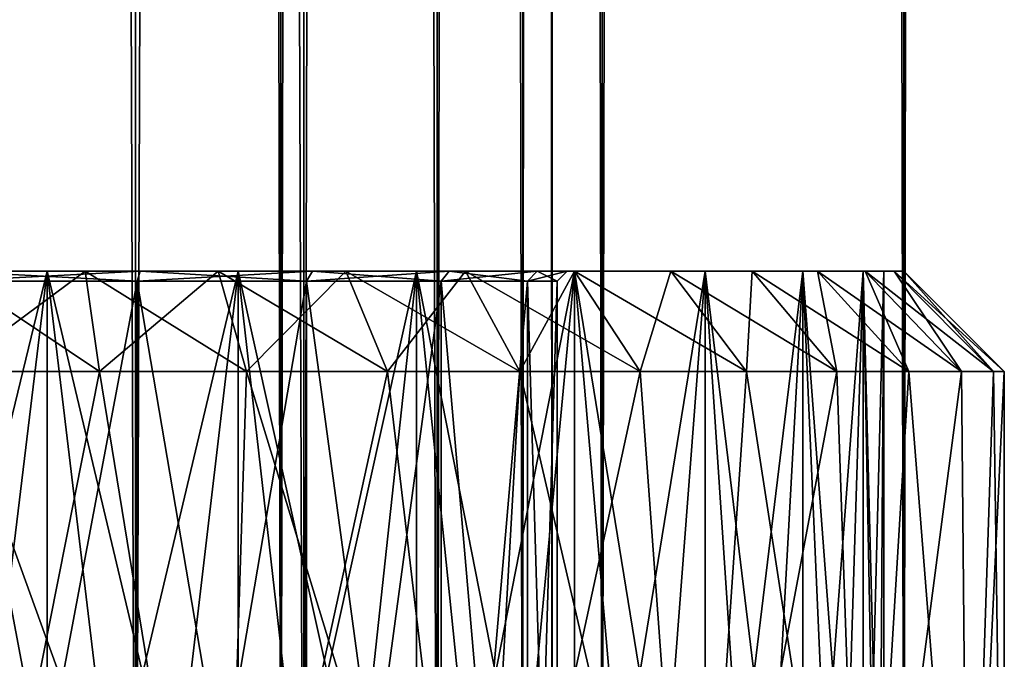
# Model space of a CAD drawing. Extents: x -62 to 446, y -84 to 1766.
# Tile 54 of 221: x 50.7 to 60.5, y 6.14 to 12.5. Entities that reach past the tile are written whole.
import ezdxf

# ---------------------------------------------------------------- set-up
doc = ezdxf.new("R2010")
doc.units = 0
doc.header["$LTSCALE"] = 65.185185
for name, color, linetype in [('1001', 7, 'CONTINUOUS'), ('1002', 7, 'CONTINUOUS'), ('1024', 7, 'CONTINUOUS'), ('1053', 7, 'CONTINUOUS'), ('1055', 7, 'CONTINUOUS'), ('143', 7, 'CONTINUOUS'), ('149', 7, 'CONTINUOUS'), ('150', 7, 'CONTINUOUS'), ('151', 7, 'CONTINUOUS'), ('982', 7, 'CONTINUOUS'), ('983', 7, 'CONTINUOUS'), ('995', 7, 'CONTINUOUS')]:
    doc.layers.add(name, color=color, linetype=linetype)

msp = doc.modelspace()

# ---------------------------------------------------------------- linework, layer by layer
at = {"layer": '1001', "linetype": 'CONTINUOUS'}
for points in [[(51.4943, 9, -10.3931), (50, 9, -10.5), (51.352, 10, -9.4033), (51.4943, 9, -10.3931)], [(50, 9, -10.5), (50, 10, -9.5), (51.352, 10, -9.4033), (50, 9, -10.5)], [(51.4943, 9, -10.3931), (51.352, 10, -9.4033), (52.6764, 10, -9.1152), (51.4943, 9, -10.3931)], [(52.9582, 9, -10.0747), (51.4943, 9, -10.3931), (52.6764, 10, -9.1152), (52.9582, 9, -10.0747)], [(52.9582, 9, -10.0747), (52.6764, 10, -9.1152), (53.9464, 10, -8.6415), (52.9582, 9, -10.0747)], [(54.3619, 9, -9.5511), (52.9582, 9, -10.0747), (53.9464, 10, -8.6415), (54.3619, 9, -9.5511)], [(54.3619, 9, -9.5511), (53.9464, 10, -8.6415), (55.1361, 10, -7.9919), (54.3619, 9, -9.5511)], [(55.6767, 9, -8.8332), (54.3619, 9, -9.5511), (55.1361, 10, -7.9919), (55.6767, 9, -8.8332)], [(55.6767, 9, -8.8332), (55.1361, 10, -7.9919), (56.2212, 10, -7.1796), (55.6767, 9, -8.8332)], [(56.876, 9, -7.9354), (55.6767, 9, -8.8332), (56.2212, 10, -7.1796), (56.876, 9, -7.9354)], [(56.876, 9, -7.9354), (56.2212, 10, -7.1796), (57.1796, 10, -6.2212), (56.876, 9, -7.9354)], [(57.9354, 9, -6.876), (56.876, 9, -7.9354), (57.1796, 10, -6.2212), (57.9354, 9, -6.876)], [(57.9354, 9, -6.876), (57.1796, 10, -6.2212), (57.9919, 10, -5.1361), (57.9354, 9, -6.876)], [(58.8332, 9, -5.6767), (57.9354, 9, -6.876), (57.9919, 10, -5.1361), (58.8332, 9, -5.6767)], [(58.8332, 9, -5.6767), (57.9919, 10, -5.1361), (58.6415, 10, -3.9464), (58.8332, 9, -5.6767)], [(59.5511, 9, -4.3619), (58.8332, 9, -5.6767), (58.6415, 10, -3.9464), (59.5511, 9, -4.3619)], [(59.5511, 9, -4.3619), (58.6415, 10, -3.9464), (59.1152, 10, -2.6764), (59.5511, 9, -4.3619)], [(60.0747, 9, -2.9582), (59.5511, 9, -4.3619), (59.1152, 10, -2.6764), (60.0747, 9, -2.9582)], [(60.0747, 9, -2.9582), (59.1152, 10, -2.6764), (59.4033, 10, -1.352), (60.0747, 9, -2.9582)], [(60.3931, 9, -1.4943), (60.0747, 9, -2.9582), (59.4033, 10, -1.352), (60.3931, 9, -1.4943)], [(60.3931, 9, -1.4943), (59.4033, 10, -1.352), (59.5, 10), (60.3931, 9, -1.4943)], [(60.5, 9), (60.3931, 9, -1.4943), (59.5, 10), (60.5, 9)]]:
    msp.add_3dface(points, dxfattribs=at)
at = {"layer": '1002', "linetype": 'CONTINUOUS'}
for points in [[(51.352, 10, 9.4033), (50, 10, 9.5), (51.4943, 9, 10.3931), (51.352, 10, 9.4033)], [(50, 10, 9.5), (50, 9, 10.5), (51.4943, 9, 10.3931), (50, 10, 9.5)], [(52.6764, 10, 9.1152), (51.352, 10, 9.4033), (52.9582, 9, 10.0747), (52.6764, 10, 9.1152)], [(51.352, 10, 9.4033), (51.4943, 9, 10.3931), (52.9582, 9, 10.0747), (51.352, 10, 9.4033)], [(53.9464, 10, 8.6415), (52.6764, 10, 9.1152), (54.3619, 9, 9.5511), (53.9464, 10, 8.6415)], [(52.6764, 10, 9.1152), (52.9582, 9, 10.0747), (54.3619, 9, 9.5511), (52.6764, 10, 9.1152)], [(55.1361, 10, 7.9919), (53.9464, 10, 8.6415), (55.6767, 9, 8.8332), (55.1361, 10, 7.9919)], [(53.9464, 10, 8.6415), (54.3619, 9, 9.5511), (55.6767, 9, 8.8332), (53.9464, 10, 8.6415)], [(56.2212, 10, 7.1796), (55.1361, 10, 7.9919), (56.876, 9, 7.9354), (56.2212, 10, 7.1796)], [(55.1361, 10, 7.9919), (55.6767, 9, 8.8332), (56.876, 9, 7.9354), (55.1361, 10, 7.9919)], [(57.1796, 10, 6.2212), (56.2212, 10, 7.1796), (57.9354, 9, 6.876), (57.1796, 10, 6.2212)], [(56.2212, 10, 7.1796), (56.876, 9, 7.9354), (57.9354, 9, 6.876), (56.2212, 10, 7.1796)], [(57.9919, 10, 5.1361), (57.1796, 10, 6.2212), (58.8332, 9, 5.6767), (57.9919, 10, 5.1361)], [(57.1796, 10, 6.2212), (57.9354, 9, 6.876), (58.8332, 9, 5.6767), (57.1796, 10, 6.2212)], [(58.6415, 10, 3.9464), (57.9919, 10, 5.1361), (59.5511, 9, 4.3619), (58.6415, 10, 3.9464)], [(57.9919, 10, 5.1361), (58.8332, 9, 5.6767), (59.5511, 9, 4.3619), (57.9919, 10, 5.1361)], [(59.1152, 10, 2.6764), (58.6415, 10, 3.9464), (60.0747, 9, 2.9582), (59.1152, 10, 2.6764)], [(58.6415, 10, 3.9464), (59.5511, 9, 4.3619), (60.0747, 9, 2.9582), (58.6415, 10, 3.9464)], [(59.4033, 10, 1.352), (59.1152, 10, 2.6764), (60.3931, 9, 1.4943), (59.4033, 10, 1.352)], [(59.1152, 10, 2.6764), (60.0747, 9, 2.9582), (60.3931, 9, 1.4943), (59.1152, 10, 2.6764)], [(60.5, 9), (59.5, 10), (59.4033, 10, 1.352), (60.5, 9)], [(60.5, 9), (59.4033, 10, 1.352), (60.3931, 9, 1.4943), (60.5, 9)]]:
    msp.add_3dface(points, dxfattribs=at)
at = {"layer": '1024', "linetype": 'CONTINUOUS'}
for points in [[(50, 0, 6), (51.8541, 0, 5.7063), (50, 525, 6), (50, 0, 6)], [(50, 525, 6), (51.8541, 0, 5.7063), (51.8541, 525, 5.7063), (50, 525, 6)], [(51.8541, 0, -5.7063), (50, 0, -6), (51.8541, 525, -5.7063), (51.8541, 0, -5.7063)], [(50, 0, -6), (50, 525, -6), (51.8541, 525, -5.7063), (50, 0, -6)], [(51.8541, 0, 5.7063), (53.5267, 0, 4.8541), (51.8541, 525, 5.7063), (51.8541, 0, 5.7063)], [(53.5267, 0, 4.8541), (53.5267, 525, 4.8541), (51.8541, 525, 5.7063), (53.5267, 0, 4.8541)], [(53.5267, 0, -4.8541), (51.8541, 0, -5.7063), (53.5267, 525, -4.8541), (53.5267, 0, -4.8541)], [(51.8541, 0, -5.7063), (51.8541, 525, -5.7063), (53.5267, 525, -4.8541), (51.8541, 0, -5.7063)], [(53.5267, 0, 4.8541), (54.8541, 0, 3.5267), (53.5267, 525, 4.8541), (53.5267, 0, 4.8541)], [(54.8541, 0, 3.5267), (54.8541, 525, 3.5267), (53.5267, 525, 4.8541), (54.8541, 0, 3.5267)], [(54.8541, 0, -3.5267), (53.5267, 0, -4.8541), (54.8541, 525, -3.5267), (54.8541, 0, -3.5267)], [(53.5267, 0, -4.8541), (53.5267, 525, -4.8541), (54.8541, 525, -3.5267), (53.5267, 0, -4.8541)], [(54.8541, 0, 3.5267), (55.7063, 0, 1.8541), (54.8541, 525, 3.5267), (54.8541, 0, 3.5267)], [(55.7063, 0, 1.8541), (55.7063, 525, 1.8541), (54.8541, 525, 3.5267), (55.7063, 0, 1.8541)], [(55.7063, 0, -1.8541), (54.8541, 0, -3.5267), (55.7063, 525, -1.8541), (55.7063, 0, -1.8541)], [(54.8541, 0, -3.5267), (54.8541, 525, -3.5267), (55.7063, 525, -1.8541), (54.8541, 0, -3.5267)], [(55.7063, 0, 1.8541), (56, 0), (55.7063, 525, 1.8541), (55.7063, 0, 1.8541)], [(56, 0), (55.7063, 0, -1.8541), (56, 525), (56, 0)], [(56, 0), (56, 525), (55.7063, 525, 1.8541), (56, 0)], [(55.7063, 0, -1.8541), (55.7063, 525, -1.8541), (56, 525), (55.7063, 0, -1.8541)]]:
    msp.add_3dface(points, dxfattribs=at)
at = {"layer": '1053', "linetype": 'CONTINUOUS'}
for points in [[(51.8696, 0, 5.7539), (50, 0, 6.05), (51.8696, 9.9, 5.7539), (51.8696, 0, 5.7539)], [(50, 0, 6.05), (50, 9.9, 6.05), (51.8696, 9.9, 5.7539), (50, 0, 6.05)], [(50, 0, -6.05), (51.8696, 0, -5.7539), (50, 9.9, -6.05), (50, 0, -6.05)], [(50, 9.9, -6.05), (51.8696, 0, -5.7539), (51.8696, 9.9, -5.7539), (50, 9.9, -6.05)], [(51.8696, 0, -5.7539), (53.5561, 0, -4.8945), (51.8696, 9.9, -5.7539), (51.8696, 0, -5.7539)], [(53.5561, 0, -4.8945), (53.5561, 9.9, -4.8946), (51.8696, 9.9, -5.7539), (53.5561, 0, -4.8945)], [(53.5561, 0, 4.8945), (51.8696, 0, 5.7539), (53.5561, 9.9, 4.8946), (53.5561, 0, 4.8945)], [(51.8696, 0, 5.7539), (51.8696, 9.9, 5.7539), (53.5561, 9.9, 4.8946), (51.8696, 0, 5.7539)], [(53.5561, 0, -4.8945), (54.8945, 0, -3.5561), (53.5561, 9.9, -4.8946), (53.5561, 0, -4.8945)], [(54.8945, 0, -3.5561), (54.8946, 9.9, -3.5561), (53.5561, 9.9, -4.8946), (54.8945, 0, -3.5561)], [(54.8945, 0, 3.5561), (53.5561, 0, 4.8945), (54.8946, 9.9, 3.5561), (54.8945, 0, 3.5561)], [(53.5561, 0, 4.8945), (53.5561, 9.9, 4.8946), (54.8946, 9.9, 3.5561), (53.5561, 0, 4.8945)], [(54.8945, 0, -3.5561), (55.7539, 0, -1.8696), (54.8946, 9.9, -3.5561), (54.8945, 0, -3.5561)], [(55.7539, 0, 1.8696), (54.8945, 0, 3.5561), (55.7539, 9.9, 1.8696), (55.7539, 0, 1.8696)], [(54.8945, 0, 3.5561), (54.8946, 9.9, 3.5561), (55.7539, 9.9, 1.8696), (54.8945, 0, 3.5561)], [(55.7539, 0, -1.8696), (55.7539, 9.9, -1.8696), (54.8946, 9.9, -3.5561), (55.7539, 0, -1.8696)], [(55.7539, 0, -1.8696), (56.05, 0), (55.7539, 9.9, -1.8696), (55.7539, 0, -1.8696)], [(56.05, 0), (55.7539, 0, 1.8696), (56.05, 9.9, 0), (56.05, 0)], [(56.05, 0), (56.05, 9.9, 0), (55.7539, 9.9, -1.8696), (56.05, 0)], [(55.7539, 0, 1.8696), (55.7539, 9.9, 1.8696), (56.05, 9.9, 0), (55.7539, 0, 1.8696)]]:
    msp.add_3dface(points, dxfattribs=at)
at = {"layer": '1055', "linetype": 'CONTINUOUS'}
for points in [[(51.9005, 10, -5.849), (50, 10, -6.15), (51.8696, 9.9, -5.7539), (51.9005, 10, -5.849)], [(50, 10, -6.15), (50, 9.9, -6.05), (51.8696, 9.9, -5.7539), (50, 10, -6.15)], [(50, 10, 6.15), (51.9005, 10, 5.849), (50, 9.9, 6.05), (50, 10, 6.15)], [(50, 9.9, 6.05), (51.9005, 10, 5.849), (51.8696, 9.9, 5.7539), (50, 9.9, 6.05)], [(51.9005, 10, 5.849), (53.6149, 10, 4.9754), (51.8696, 9.9, 5.7539), (51.9005, 10, 5.849)], [(51.8696, 9.9, 5.7539), (53.6149, 10, 4.9754), (53.5561, 9.9, 4.8946), (51.8696, 9.9, 5.7539)], [(53.5561, 9.9, -4.8946), (51.9005, 10, -5.849), (51.8696, 9.9, -5.7539), (53.5561, 9.9, -4.8946)], [(53.6149, 10, -4.9754), (51.9005, 10, -5.849), (53.5561, 9.9, -4.8946), (53.6149, 10, -4.9754)], [(53.6149, 10, 4.9754), (54.9755, 10, 3.6149), (53.5561, 9.9, 4.8946), (53.6149, 10, 4.9754)], [(53.5561, 9.9, 4.8946), (54.9755, 10, 3.6149), (54.8946, 9.9, 3.5561), (53.5561, 9.9, 4.8946)], [(54.8946, 9.9, -3.5561), (53.6149, 10, -4.9754), (53.5561, 9.9, -4.8946), (54.8946, 9.9, -3.5561)], [(54.9755, 10, -3.6149), (53.6149, 10, -4.9754), (54.8946, 9.9, -3.5561), (54.9755, 10, -3.6149)], [(54.9755, 10, 3.6149), (55.849, 10, 1.9004), (54.8946, 9.9, 3.5561), (54.9755, 10, 3.6149)], [(54.8946, 9.9, 3.5561), (55.849, 10, 1.9004), (55.7539, 9.9, 1.8696), (54.8946, 9.9, 3.5561)], [(55.7539, 9.9, -1.8696), (54.9755, 10, -3.6149), (54.8946, 9.9, -3.5561), (55.7539, 9.9, -1.8696)], [(55.849, 10, -1.9004), (54.9755, 10, -3.6149), (55.7539, 9.9, -1.8696), (55.849, 10, -1.9004)], [(55.849, 10, 1.9004), (56.15, 10, 0), (55.7539, 9.9, 1.8696), (55.849, 10, 1.9004)], [(55.7539, 9.9, 1.8696), (56.15, 10, 0), (56.05, 9.9, 0), (55.7539, 9.9, 1.8696)], [(56.05, 9.9, 0), (55.849, 10, -1.9004), (55.7539, 9.9, -1.8696), (56.05, 9.9, 0)], [(56.15, 10, 0), (55.849, 10, -1.9004), (56.05, 9.9, 0), (56.15, 10, 0)]]:
    msp.add_3dface(points, dxfattribs=at)
at = {"layer": '143', "color": 7, "linetype": 'CONTINUOUS'}
for points in [[(53.2993, 1758, 18.7113), (50, 1758, 19), (53.2993, 2, 18.7113), (53.2993, 1758, 18.7113)], [(53.2993, 2, 18.7113), (50, 1758, 19), (50, 2, 19), (53.2993, 2, 18.7113)], [(50, 1758, -19), (53.2993, 1758, -18.7113), (50, 2, -19), (50, 1758, -19)], [(50, 2, -19), (53.2993, 1758, -18.7113), (53.2993, 2, -18.7113), (50, 2, -19)], [(56.4984, 1758, 17.8542), (53.2993, 1758, 18.7113), (56.4984, 2, 17.8542), (56.4984, 1758, 17.8542)], [(56.4984, 2, 17.8542), (53.2993, 1758, 18.7113), (53.2993, 2, 18.7113), (56.4984, 2, 17.8542)], [(53.2993, 1758, -18.7113), (56.4984, 1758, -17.8542), (53.2993, 2, -18.7113), (53.2993, 1758, -18.7113)], [(53.2993, 2, -18.7113), (56.4984, 1758, -17.8542), (56.4984, 2, -17.8542), (53.2993, 2, -18.7113)], [(59.5, 1758, 16.4545), (56.4984, 1758, 17.8542), (59.5, 2, 16.4545), (59.5, 1758, 16.4545)], [(59.5, 2, 16.4545), (56.4984, 1758, 17.8542), (56.4984, 2, 17.8542), (59.5, 2, 16.4545)], [(56.4984, 1758, -17.8542), (59.5, 1758, -16.4545), (56.4984, 2, -17.8542), (56.4984, 1758, -17.8542)], [(56.4984, 2, -17.8542), (59.5, 1758, -16.4545), (59.5, 2, -16.4545), (56.4984, 2, -17.8542)], [(62.213, 1758, 14.5548), (59.5, 1758, 16.4545), (62.213, 2, 14.5548), (62.213, 1758, 14.5548)], [(62.213, 2, 14.5548), (59.5, 1758, 16.4545), (59.5, 2, 16.4545), (62.213, 2, 14.5548)], [(59.5, 1758, -16.4545), (62.213, 1758, -14.5548), (59.5, 2, -16.4545), (59.5, 1758, -16.4545)], [(59.5, 2, -16.4545), (62.213, 1758, -14.5548), (62.213, 2, -14.5548), (59.5, 2, -16.4545)]]:
    msp.add_3dface(points, dxfattribs=at)
at = {"layer": '149', "color": 7, "linetype": 'CONTINUOUS'}
for points in [[(49.0279, 10, -9.2491), (50.9721, 10, -9.2491), (49.0279, 10, 9.2491), (49.0279, 10, -9.2491)], [(49.0279, 10, 9.2491), (50.9721, 10, -9.2491), (50.9721, 10, 9.2491), (49.0279, 10, 9.2491)], [(50.9721, 10, -9.2491), (52.8739, 10, -8.8448), (50.9721, 10, 9.2491), (50.9721, 10, -9.2491)], [(50.9721, 10, 9.2491), (52.8739, 10, -8.8448), (52.8739, 10, 8.8448), (50.9721, 10, 9.2491)], [(52.8739, 10, -8.8448), (54.65, 10, -8.054), (52.8739, 10, 8.8448), (52.8739, 10, -8.8448)], [(52.8739, 10, 8.8448), (54.65, 10, -8.054), (54.65, 10, 8.054), (52.8739, 10, 8.8448)], [(54.65, 10, -8.054), (56.2229, 10, -6.9112), (54.65, 10, 8.054), (54.65, 10, -8.054)], [(54.65, 10, 8.054), (56.2229, 10, -6.9112), (56.2229, 10, 6.9112), (54.65, 10, 8.054)], [(56.2229, 10, -6.9112), (57.5239, 10, -5.4664), (56.2229, 10, 6.9112), (56.2229, 10, -6.9112)], [(56.2229, 10, 6.9112), (57.5239, 10, -5.4664), (57.5239, 10, 5.4664), (56.2229, 10, 6.9112)], [(57.5239, 10, -5.4664), (58.496, 10, -3.7826), (57.5239, 10, 5.4664), (57.5239, 10, -5.4664)], [(57.5239, 10, 5.4664), (58.496, 10, -3.7826), (58.496, 10, 3.7826), (57.5239, 10, 5.4664)], [(58.496, 10, -3.7826), (59.0968, 10, -1.9336), (58.496, 10, 3.7826), (58.496, 10, -3.7826)], [(58.496, 10, 3.7826), (59.0968, 10, -1.9336), (59.0968, 10, 1.9336), (58.496, 10, 3.7826)], [(59.0968, 10, -1.9336), (59.3, 10), (59.0968, 10, 1.9336), (59.0968, 10, -1.9336)]]:
    msp.add_3dface(points, dxfattribs=at)
at = {"layer": '150', "color": 7, "linetype": 'CONTINUOUS'}
for points in [[(49.0279, 10, 9.2491), (50.9721, 10, 9.2491), (49.0279, 2, 9.2491), (49.0279, 10, 9.2491)], [(49.0279, 2, 9.2491), (50.9721, 10, 9.2491), (50, 2, 9.3), (49.0279, 2, 9.2491)], [(50, 2, 9.3), (50.9721, 10, 9.2491), (50.9721, 2, 9.2491), (50, 2, 9.3)], [(50.9721, 10, 9.2491), (52.8739, 10, 8.8448), (50.9721, 2, 9.2491), (50.9721, 10, 9.2491)], [(50.9721, 2, 9.2491), (52.8739, 10, 8.8448), (51.9336, 2, 9.0968), (50.9721, 2, 9.2491)], [(51.9336, 2, 9.0968), (52.8739, 10, 8.8448), (52.8739, 2, 8.8448), (51.9336, 2, 9.0968)], [(52.8739, 10, 8.8448), (54.65, 10, 8.054), (52.8739, 2, 8.8448), (52.8739, 10, 8.8448)], [(52.8739, 2, 8.8448), (54.65, 10, 8.054), (53.7827, 2, 8.496), (52.8739, 2, 8.8448)], [(53.7827, 2, 8.496), (54.65, 10, 8.054), (54.65, 2, 8.054), (53.7827, 2, 8.496)], [(54.65, 10, 8.054), (56.2229, 10, 6.9112), (54.65, 2, 8.054), (54.65, 10, 8.054)], [(54.65, 2, 8.054), (56.2229, 10, 6.9112), (55.4664, 2, 7.5239), (54.65, 2, 8.054)], [(55.4664, 2, 7.5239), (56.2229, 10, 6.9112), (56.2229, 2, 6.9112), (55.4664, 2, 7.5239)], [(56.2229, 10, 6.9112), (57.5239, 10, 5.4664), (56.2229, 2, 6.9112), (56.2229, 10, 6.9112)], [(56.2229, 2, 6.9112), (57.5239, 10, 5.4664), (56.9112, 2, 6.2229), (56.2229, 2, 6.9112)], [(56.9112, 2, 6.2229), (57.5239, 10, 5.4664), (57.5239, 2, 5.4664), (56.9112, 2, 6.2229)], [(57.5239, 10, 5.4664), (58.496, 10, 3.7826), (57.5239, 2, 5.4664), (57.5239, 10, 5.4664)], [(57.5239, 2, 5.4664), (58.496, 10, 3.7826), (58.054, 2, 4.65), (57.5239, 2, 5.4664)], [(58.054, 2, 4.65), (58.496, 10, 3.7826), (58.496, 2, 3.7827), (58.054, 2, 4.65)], [(58.496, 10, 3.7826), (59.0968, 10, 1.9336), (58.496, 2, 3.7827), (58.496, 10, 3.7826)], [(58.496, 2, 3.7827), (59.0968, 10, 1.9336), (58.8448, 2, 2.8739), (58.496, 2, 3.7827)], [(58.8448, 2, 2.8739), (59.0968, 10, 1.9336), (59.0968, 2, 1.9336), (58.8448, 2, 2.8739)], [(59.0968, 10, 1.9336), (59.3, 10), (59.0968, 2, 1.9336), (59.0968, 10, 1.9336)], [(59.0968, 2, 1.9336), (59.3, 10), (59.2491, 2, 0.9721), (59.0968, 2, 1.9336)], [(59.2491, 2, 0.9721), (59.3, 10), (59.3, 2), (59.2491, 2, 0.9721)]]:
    msp.add_3dface(points, dxfattribs=at)
at = {"layer": '151', "color": 7, "linetype": 'CONTINUOUS'}
for points in [[(50.9721, 10, -9.2491), (49.0279, 10, -9.2491), (50.9721, 2, -9.2491), (50.9721, 10, -9.2491)], [(50.9721, 2, -9.2491), (49.0279, 10, -9.2491), (50, 2, -9.3), (50.9721, 2, -9.2491)], [(52.8739, 10, -8.8448), (50.9721, 10, -9.2491), (52.8739, 2, -8.8448), (52.8739, 10, -8.8448)], [(52.8739, 2, -8.8448), (50.9721, 10, -9.2491), (51.9336, 2, -9.0968), (52.8739, 2, -8.8448)], [(51.9336, 2, -9.0968), (50.9721, 10, -9.2491), (50.9721, 2, -9.2491), (51.9336, 2, -9.0968)], [(54.65, 10, -8.054), (52.8739, 10, -8.8448), (54.65, 2, -8.054), (54.65, 10, -8.054)], [(54.65, 2, -8.054), (52.8739, 10, -8.8448), (53.7827, 2, -8.496), (54.65, 2, -8.054)], [(53.7827, 2, -8.496), (52.8739, 10, -8.8448), (52.8739, 2, -8.8448), (53.7827, 2, -8.496)], [(56.2229, 10, -6.9112), (54.65, 10, -8.054), (56.2229, 2, -6.9112), (56.2229, 10, -6.9112)], [(56.2229, 2, -6.9112), (54.65, 10, -8.054), (55.4664, 2, -7.5239), (56.2229, 2, -6.9112)], [(55.4664, 2, -7.5239), (54.65, 10, -8.054), (54.65, 2, -8.054), (55.4664, 2, -7.5239)], [(57.5239, 10, -5.4664), (56.2229, 10, -6.9112), (57.5239, 2, -5.4664), (57.5239, 10, -5.4664)], [(57.5239, 2, -5.4664), (56.2229, 10, -6.9112), (56.9112, 2, -6.2229), (57.5239, 2, -5.4664)], [(56.9112, 2, -6.2229), (56.2229, 10, -6.9112), (56.2229, 2, -6.9112), (56.9112, 2, -6.2229)], [(58.496, 10, -3.7826), (57.5239, 10, -5.4664), (58.496, 2, -3.7827), (58.496, 10, -3.7826)], [(58.496, 2, -3.7827), (57.5239, 10, -5.4664), (58.054, 2, -4.65), (58.496, 2, -3.7827)], [(58.054, 2, -4.65), (57.5239, 10, -5.4664), (57.5239, 2, -5.4664), (58.054, 2, -4.65)], [(59.0968, 10, -1.9336), (58.496, 10, -3.7826), (59.0968, 2, -1.9336), (59.0968, 10, -1.9336)], [(59.0968, 2, -1.9336), (58.496, 10, -3.7826), (58.8448, 2, -2.8739), (59.0968, 2, -1.9336)], [(58.8448, 2, -2.8739), (58.496, 10, -3.7826), (58.496, 2, -3.7827), (58.8448, 2, -2.8739)], [(59.3, 10), (59.0968, 10, -1.9336), (59.3, 2), (59.3, 10)], [(59.3, 2), (59.0968, 10, -1.9336), (59.2491, 2, -0.9721), (59.3, 2)], [(59.2491, 2, -0.9721), (59.0968, 10, -1.9336), (59.0968, 2, -1.9336), (59.2491, 2, -0.9721)]]:
    msp.add_3dface(points, dxfattribs=at)
at = {"layer": '982', "linetype": 'CONTINUOUS'}
for points in [[(50, 9, -10.5), (51.4943, 9, -10.3931), (50, 1.5, -10.5), (50, 9, -10.5)], [(50, 1.5, -10.5), (51.4943, 9, -10.3931), (52.7176, 1.5, -10.1422), (50, 1.5, -10.5)], [(51.4943, 9, -10.3931), (52.9582, 9, -10.0747), (52.7176, 1.5, -10.1422), (51.4943, 9, -10.3931)], [(52.9582, 9, -10.0747), (54.3619, 9, -9.5511), (52.7176, 1.5, -10.1422), (52.9582, 9, -10.0747)], [(52.7176, 1.5, -10.1422), (54.3619, 9, -9.5511), (55.25, 1.5, -9.0933), (52.7176, 1.5, -10.1422)], [(54.3619, 9, -9.5511), (55.6767, 9, -8.8332), (55.25, 1.5, -9.0933), (54.3619, 9, -9.5511)], [(55.6767, 9, -8.8332), (56.876, 9, -7.9354), (55.25, 1.5, -9.0933), (55.6767, 9, -8.8332)], [(55.25, 1.5, -9.0933), (56.876, 9, -7.9354), (57.4246, 1.5, -7.4246), (55.25, 1.5, -9.0933)], [(56.876, 9, -7.9354), (57.9354, 9, -6.876), (57.4246, 1.5, -7.4246), (56.876, 9, -7.9354)], [(57.9354, 9, -6.876), (58.8332, 9, -5.6767), (57.4246, 1.5, -7.4246), (57.9354, 9, -6.876)], [(57.4246, 1.5, -7.4246), (58.8332, 9, -5.6767), (59.0933, 1.5, -5.25), (57.4246, 1.5, -7.4246)], [(58.8332, 9, -5.6767), (59.5511, 9, -4.3619), (59.0933, 1.5, -5.25), (58.8332, 9, -5.6767)], [(59.5511, 9, -4.3619), (60.0747, 9, -2.9582), (59.0933, 1.5, -5.25), (59.5511, 9, -4.3619)], [(59.0933, 1.5, -5.25), (60.0747, 9, -2.9582), (60.1422, 1.5, -2.7176), (59.0933, 1.5, -5.25)], [(60.0747, 9, -2.9582), (60.3931, 9, -1.4943), (60.1422, 1.5, -2.7176), (60.0747, 9, -2.9582)], [(60.5, 9), (60.5, 1.5), (60.1422, 1.5, -2.7176), (60.5, 9)], [(60.3931, 9, -1.4943), (60.5, 9), (60.1422, 1.5, -2.7176), (60.3931, 9, -1.4943)]]:
    msp.add_3dface(points, dxfattribs=at)
at = {"layer": '983', "linetype": 'CONTINUOUS'}
for points in [[(51.352, 10, -9.4033), (50, 10, -9.5), (51.9005, 10, -5.849), (51.352, 10, -9.4033)], [(50, 10, -9.5), (50, 10, -6.15), (51.9005, 10, -5.849), (50, 10, -9.5)], [(50, 10, 9.5), (51.352, 10, 9.4033), (50, 10, 6.15), (50, 10, 9.5)], [(50, 10, 6.15), (51.352, 10, 9.4033), (51.9005, 10, 5.849), (50, 10, 6.15)], [(52.6764, 10, -9.1152), (51.352, 10, -9.4033), (51.9005, 10, -5.849), (52.6764, 10, -9.1152)], [(51.352, 10, 9.4033), (52.6764, 10, 9.1152), (51.9005, 10, 5.849), (51.352, 10, 9.4033)], [(53.6149, 10, -4.9754), (52.6764, 10, -9.1152), (51.9005, 10, -5.849), (53.6149, 10, -4.9754)], [(51.9005, 10, 5.849), (52.6764, 10, 9.1152), (53.6149, 10, 4.9754), (51.9005, 10, 5.849)], [(53.9464, 10, -8.6415), (52.6764, 10, -9.1152), (53.6149, 10, -4.9754), (53.9464, 10, -8.6415)], [(52.6764, 10, 9.1152), (53.9464, 10, 8.6415), (53.6149, 10, 4.9754), (52.6764, 10, 9.1152)], [(54.9755, 10, -3.6149), (53.9464, 10, -8.6415), (53.6149, 10, -4.9754), (54.9755, 10, -3.6149)], [(53.6149, 10, 4.9754), (53.9464, 10, 8.6415), (54.9755, 10, 3.6149), (53.6149, 10, 4.9754)], [(55.1361, 10, -7.9919), (53.9464, 10, -8.6415), (54.9755, 10, -3.6149), (55.1361, 10, -7.9919)], [(53.9464, 10, 8.6415), (55.1361, 10, 7.9919), (54.9755, 10, 3.6149), (53.9464, 10, 8.6415)], [(55.849, 10, -1.9004), (55.1361, 10, -7.9919), (54.9755, 10, -3.6149), (55.849, 10, -1.9004)], [(54.9755, 10, 3.6149), (55.1361, 10, 7.9919), (55.849, 10, 1.9004), (54.9755, 10, 3.6149)], [(56.2212, 10, -7.1796), (55.1361, 10, -7.9919), (56.15, 10, 0), (56.2212, 10, -7.1796)], [(56.15, 10, 0), (55.1361, 10, -7.9919), (55.849, 10, -1.9004), (56.15, 10, 0)], [(55.1361, 10, 7.9919), (56.2212, 10, 7.1796), (55.849, 10, 1.9004), (55.1361, 10, 7.9919)], [(55.849, 10, 1.9004), (56.2212, 10, 7.1796), (56.15, 10, 0), (55.849, 10, 1.9004)], [(56.2212, 10, 7.1796), (56.2212, 10, -7.1796), (56.15, 10, 0), (56.2212, 10, 7.1796)], [(57.1796, 10, -6.2212), (56.2212, 10, -7.1796), (57.1796, 10, 6.2212), (57.1796, 10, -6.2212)], [(57.1796, 10, 6.2212), (56.2212, 10, -7.1796), (56.2212, 10, 7.1796), (57.1796, 10, 6.2212)], [(57.9919, 10, -5.1361), (57.1796, 10, -6.2212), (57.9919, 10, 5.1361), (57.9919, 10, -5.1361)], [(57.9919, 10, 5.1361), (57.1796, 10, -6.2212), (57.1796, 10, 6.2212), (57.9919, 10, 5.1361)], [(58.6415, 10, -3.9464), (57.9919, 10, -5.1361), (58.6415, 10, 3.9464), (58.6415, 10, -3.9464)], [(58.6415, 10, 3.9464), (57.9919, 10, -5.1361), (57.9919, 10, 5.1361), (58.6415, 10, 3.9464)], [(59.1152, 10, -2.6764), (58.6415, 10, -3.9464), (59.1152, 10, 2.6764), (59.1152, 10, -2.6764)], [(59.1152, 10, 2.6764), (58.6415, 10, -3.9464), (58.6415, 10, 3.9464), (59.1152, 10, 2.6764)], [(59.4033, 10, -1.352), (59.1152, 10, -2.6764), (59.4033, 10, 1.352), (59.4033, 10, -1.352)], [(59.4033, 10, 1.352), (59.1152, 10, -2.6764), (59.1152, 10, 2.6764), (59.4033, 10, 1.352)], [(59.5, 10), (59.4033, 10, -1.352), (59.4033, 10, 1.352), (59.5, 10)]]:
    msp.add_3dface(points, dxfattribs=at)
at = {"layer": '995', "linetype": 'CONTINUOUS'}
for points in [[(50, 1.5, 10.5), (52.7176, 1.5, 10.1422), (50, 9, 10.5), (50, 1.5, 10.5)], [(50, 9, 10.5), (52.7176, 1.5, 10.1422), (51.4943, 9, 10.3931), (50, 9, 10.5)], [(51.4943, 9, 10.3931), (52.7176, 1.5, 10.1422), (52.9582, 9, 10.0747), (51.4943, 9, 10.3931)], [(52.7176, 1.5, 10.1422), (55.25, 1.5, 9.0933), (52.9582, 9, 10.0747), (52.7176, 1.5, 10.1422)], [(52.9582, 9, 10.0747), (55.25, 1.5, 9.0933), (54.3619, 9, 9.5511), (52.9582, 9, 10.0747)], [(54.3619, 9, 9.5511), (55.25, 1.5, 9.0933), (55.6767, 9, 8.8332), (54.3619, 9, 9.5511)], [(55.25, 1.5, 9.0933), (57.4246, 1.5, 7.4246), (55.6767, 9, 8.8332), (55.25, 1.5, 9.0933)], [(55.6767, 9, 8.8332), (57.4246, 1.5, 7.4246), (56.876, 9, 7.9354), (55.6767, 9, 8.8332)], [(56.876, 9, 7.9354), (57.4246, 1.5, 7.4246), (57.9354, 9, 6.876), (56.876, 9, 7.9354)], [(57.4246, 1.5, 7.4246), (59.0933, 1.5, 5.25), (57.9354, 9, 6.876), (57.4246, 1.5, 7.4246)], [(57.9354, 9, 6.876), (59.0933, 1.5, 5.25), (58.8332, 9, 5.6767), (57.9354, 9, 6.876)], [(58.8332, 9, 5.6767), (59.0933, 1.5, 5.25), (59.5511, 9, 4.3619), (58.8332, 9, 5.6767)], [(59.0933, 1.5, 5.25), (60.1422, 1.5, 2.7176), (59.5511, 9, 4.3619), (59.0933, 1.5, 5.25)], [(59.5511, 9, 4.3619), (60.1422, 1.5, 2.7176), (60.0747, 9, 2.9582), (59.5511, 9, 4.3619)], [(60.0747, 9, 2.9582), (60.1422, 1.5, 2.7176), (60.3931, 9, 1.4943), (60.0747, 9, 2.9582)], [(60.1422, 1.5, 2.7176), (60.5, 1.5), (60.3931, 9, 1.4943), (60.1422, 1.5, 2.7176)], [(60.5, 1.5), (60.5, 9), (60.3931, 9, 1.4943), (60.5, 1.5)]]:
    msp.add_3dface(points, dxfattribs=at)

doc.saveas('drawing.dxf')
